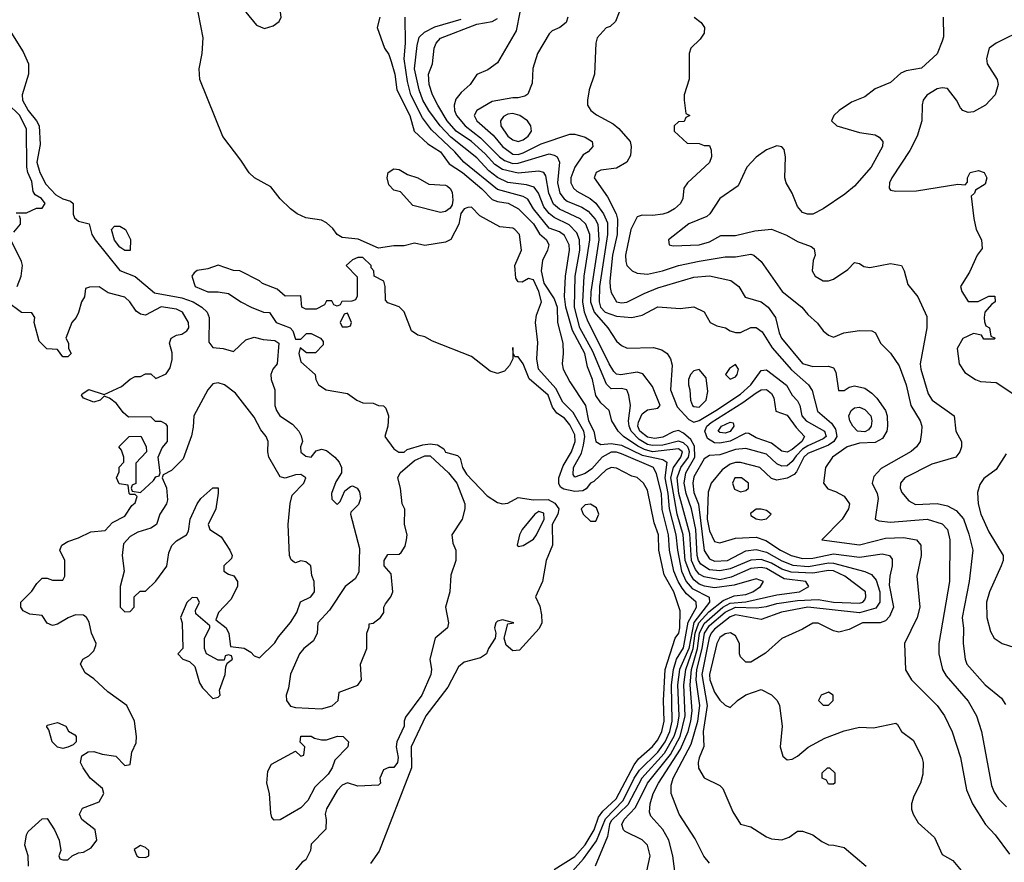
# Model space of a CAD drawing. Header units: inches. Extents: x 1793389 to 1900389, y 320802 to 470796.
# Tile 30 of 256: x 1844363 to 1848170, y 346304 to 349560. Entities that reach past the tile are written whole.
import ezdxf

# ---------------------------------------------------------------- set-up
doc = ezdxf.new("R2010")
doc.units = ezdxf.units.IN
doc.header["$MEASUREMENT"] = 0
doc.layers.add('B8344', color=7, linetype='Continuous')

msp = doc.modelspace()

# ---------------------------------------------------------------- linework, layer by layer
at = {"layer": 'B8344', "color": 2}
for points, elevation in [([(1845270, 349678), (1845250, 349678), (1845242, 349658), (1845238, 349590), (1845278.8, 349538.8), (1845310, 349526), (1845343.2, 349536.8), (1845366, 349554), (1845374, 349570), (1845369.4, 349609.4), (1845362, 349622), (1845307.3, 349647.3)], 162), ([(1846270, 349197.4), (1846250, 349195.1), (1846233.7, 349186.3), (1846221.6, 349170), (1846223.7, 349150), (1846250, 349110.4), (1846270, 349095.8), (1846290, 349090.4), (1846310, 349096.4), (1846329.4, 349110), (1846342, 349130), (1846339.3, 349150), (1846326, 349170), (1846297.2, 349190)], 186), ([(1845990, 348816), (1845882.9, 348842.9), (1845835.5, 348895.5), (1845810, 348901.2), (1845790, 348922), (1845784, 348950), (1845788, 348970), (1845810, 348984.7), (1845830, 348981), (1845862, 348962), (1845902, 348950), (1845944.5, 348924.5), (1846010, 348920.7), (1846016.7, 348916.7), (1846027.9, 348907.9), (1846034.6, 348894.6), (1846037.3, 348862.7), (1846034.8, 348845.2), (1846027.3, 348832.7), (1846010, 348819)], 158), ([(1844790, 348668), (1844770, 348668.7), (1844750, 348682), (1844730, 348708), (1844718, 348750), (1844730, 348762), (1844750, 348762), (1844772, 348750), (1844791.1, 348711.1)], 154), ([(1845630, 348426), (1845618, 348422), (1845602, 348390), (1845610, 348374), (1845630, 348374), (1845642, 348378), (1845646, 348390)], 154), ([(1847130, 348228), (1847107.1, 348212.9), (1847092, 348190), (1847110, 348172), (1847130, 348181), (1847137.2, 348190), (1847142, 348210)], 182), ([(1846990, 348208.7), (1846970, 348204), (1846956, 348190), (1846948.2, 348170), (1846948.2, 348150), (1846954, 348130), (1846956.3, 348090), (1846964.9, 348070), (1846970, 348065.5), (1846990, 348063.8), (1847017, 348090), (1847024, 348124), (1847016.5, 348176.5)], 182), ([(1845130, 348157.2), (1845110, 348152.7), (1845090.8, 348130), (1845036, 348030), (1845034.4, 347985.6), (1845027.1, 347952.9), (1844995.9, 347864.1), (1844950, 347818), (1844918, 347802), (1844914, 347790), (1844930.9, 347750.9), (1844935.3, 347704.7), (1844930.9, 347689.1), (1844904.7, 347650), (1844892, 347610), (1844870, 347595.3), (1844819.8, 347580.2), (1844790, 347564), (1844764.9, 347535.1), (1844758.8, 347490), (1844766.8, 347430), (1844751.3, 347370), (1844752, 347290), (1844770, 347272), (1844790, 347274), (1844806, 347290), (1844806, 347330), (1844828.4, 347351.6), (1844850, 347352), (1844890, 347391.3), (1844931.9, 347448.1), (1844940.1, 347499.9), (1844951.8, 347528.2), (1844970, 347546.8), (1845008.7, 347570), (1845016.5, 347583.5), (1845022, 347630), (1845049, 347690), (1845064, 347710), (1845110, 347752), (1845130, 347752), (1845131.1, 347731.1), (1845121, 347670), (1845091.3, 347610), (1845098, 347590), (1845142, 347562), (1845176, 347510), (1845184.7, 347490), (1845182, 347478), (1845152, 347450), (1845152, 347430), (1845170, 347418), (1845191.1, 347411.1), (1845204.7, 347390), (1845204.7, 347370), (1845179.8, 347320.2), (1845132, 347270), (1845122, 347242), (1845162, 347210), (1845172, 347188), (1845178, 347138), (1845231.6, 347131.6), (1845256.9, 347116.9), (1845270, 347102), (1845290, 347094), (1845350, 347152), (1845363.7, 347176.3), (1845410, 347231), (1845435.1, 347270), (1845449.5, 347310.5), (1845488.7, 347330), (1845502.7, 347350), (1845501.2, 347390), (1845493.2, 347413.2), (1845489.2, 347450), (1845470, 347466), (1845450, 347469.2), (1845430, 347462), (1845424, 347464), (1845412.9, 347472.9), (1845406.6, 347490), (1845401.2, 347610), (1845408.9, 347691.1), (1845417.2, 347722.8), (1845461.2, 347770), (1845469, 347790), (1845450, 347802.7), (1845430, 347801.2), (1845390, 347788.7), (1845370, 347794), (1845327, 347870), (1845322.9, 347890), (1845323.7, 347930), (1845316, 347950), (1845295.1, 347975.1), (1845270, 348024), (1845197.5, 348117.5), (1845155.3, 348150)], 162), ([(1847330, 347889.7), (1847310, 347893.7), (1847270, 347924.4), (1847210, 347944.7), (1847181.5, 347961.5), (1847170, 347962.9), (1847110, 347931.5), (1847070, 347923.7), (1847050, 347925), (1847021.9, 347941.9), (1847011.9, 347970), (1847019.2, 347990), (1847036.6, 348003.3), (1847159.1, 348080.9), (1847210, 348119.1), (1847230, 348130.3), (1847250, 348132), (1847270, 348115.5), (1847279.1, 348099.1), (1847287.1, 348047.1), (1847330, 348032.4), (1847364.5, 347984.5), (1847397, 347950), (1847386.5, 347930), (1847350, 347899.8)], 174), ([(1847630, 347967.6), (1847602.7, 347970), (1847583.7, 347990), (1847572.7, 348010), (1847569.2, 348030), (1847577.2, 348050), (1847590, 348060.7), (1847610, 348063), (1847630, 348054.4), (1847653.4, 348030), (1847657.4, 348010), (1847654.9, 347990), (1847644.6, 347975.4)], 182), ([(1847090, 347962.7), (1847070, 347964.7), (1847063.6, 347970), (1847077, 347990), (1847110, 348005.5), (1847122, 348002), (1847123.8, 347990), (1847110, 347968.7)], 170), ([(1847154, 347790), (1847128, 347790), (1847119.3, 347770), (1847126.1, 347746.1), (1847150, 347735.5), (1847170, 347740.7), (1847181.2, 347750), (1847180.9, 347770)], 186), ([(1846570, 347688), (1846550, 347686), (1846534, 347670), (1846542, 347650), (1846570, 347622), (1846590, 347622), (1846602, 347650), (1846593.6, 347673.6)], 154), ([(1846370, 347659.7), (1846354.9, 347650), (1846305.5, 347590), (1846295.5, 347570), (1846286.8, 347530), (1846290, 347524.7), (1846310, 347528.2), (1846350, 347553.4), (1846361.6, 347570), (1846390.8, 347630), (1846390, 347653.3)], 158), ([(1847230, 347668.7), (1847210, 347668.7), (1847187.9, 347652.1), (1847190, 347644.7), (1847210, 347631.3), (1847230, 347627.7), (1847250, 347631.3), (1847268.7, 347650), (1847250, 347664)], 186), ([(1845030, 347328), (1845010, 347308), (1844984.7, 347250), (1844992, 347230), (1844994, 347130), (1844974, 347110), (1844994, 347090), (1845019.8, 347079.8), (1845041, 347061), (1845058, 346998), (1845070, 346978), (1845110, 346938), (1845130, 346942), (1845138, 346950), (1845135.3, 346970), (1845158, 347030), (1845160.4, 347059.6), (1845166, 347074), (1845186, 347090), (1845182, 347102), (1845170, 347106), (1845158, 347102), (1845154, 347086), (1845130, 347086), (1845086, 347110), (1845078, 347130), (1845078, 347170), (1845098, 347210), (1845098, 347218), (1845044.7, 347264.7), (1845043.1, 347276.9), (1845058, 347310), (1845050, 347326)], 162), ([(1847490, 346962), (1847462, 346950), (1847452, 346930), (1847470, 346912), (1847490, 346912), (1847508, 346930), (1847508, 346950)], 186), ([(1844530, 346744), (1844510, 346749.2), (1844488.7, 346770), (1844476.4, 346816.4), (1844468.4, 346828.4), (1844470, 346834), (1844510, 346844.7), (1844542, 346830), (1844551.6, 346811.6), (1844576.9, 346796.9), (1844582, 346790), (1844582, 346770), (1844570, 346758), (1844550, 346748.7)], 162), ([(1845530, 346778), (1845550, 346778), (1845591.6, 346791.6), (1845614, 346790), (1845634, 346770), (1845632, 346750), (1845581, 346699), (1845571.3, 346670), (1845555.3, 346644.7), (1845504.7, 346595.3), (1845477.3, 346542.7), (1845450, 346515.3), (1845370, 346468), (1845347.3, 346467.3), (1845338, 346478), (1845334.6, 346494.6), (1845329.2, 346570), (1845319, 346610), (1845323.1, 346656.9), (1845336.4, 346683.6), (1845430, 346734), (1845450, 346714), (1845462, 346718), (1845466, 346750), (1845448, 346768), (1845450, 346792), (1845490, 346791.3), (1845503.6, 346783.6)], 158), ([(1847490, 346606), (1847482, 346622), (1847466, 346630), (1847466, 346650), (1847486, 346670), (1847494, 346670), (1847514, 346650), (1847514, 346610), (1847510, 346606)], 178), ([(1844830, 346368.7), (1844806, 346354), (1844816, 346330), (1844823.8, 346323.8), (1844850, 346322.8), (1844862, 346330), (1844862, 346350), (1844850, 346362)], 162)]:
    msp.add_lwpolyline(points, close=True, dxfattribs=dict(at, elevation=elevation))
for points, elevation in [([(1846500.3, 346270), (1846542.5, 346317.5), (1846592.9, 346387.1), (1846628, 346472), (1846696.7, 346543.3), (1846739.2, 346630), (1846759.4, 346660.6), (1846830, 346729.8), (1846858.5, 346770), (1846876.2, 346810), (1846885.6, 346850), (1846883.3, 346990), (1846890.7, 347050), (1846902.6, 347090), (1846930, 347133.6), (1846948, 347232), (1846979.7, 347290), (1846978, 347310), (1846941.6, 347341.6), (1846924.3, 347364.3), (1846908.4, 347390), (1846892.4, 347430), (1846875.5, 347510), (1846871.5, 347570), (1846847.3, 347667.3), (1846844.6, 347730), (1846825.7, 347805.7), (1846814, 347830), (1846690, 347882.8), (1846670, 347889.2), (1846650, 347889.2), (1846615.1, 347870), (1846574.6, 347825.4), (1846550, 347806.9), (1846510, 347793), (1846503, 347803), (1846504.2, 347830), (1846534.8, 347885.2), (1846543.1, 347916.9), (1846547.8, 347950), (1846544, 347970), (1846503.1, 348043.1), (1846462.4, 348082.4), (1846435.6, 348135.6), (1846369.1, 348210), (1846362.6, 348250), (1846366.4, 348313.6), (1846357.6, 348390), (1846361.7, 348418.3), (1846380.4, 348470), (1846370.2, 348510), (1846350, 348554.9), (1846330, 348560.4), (1846305.8, 348545.8), (1846290, 348547.7), (1846281.5, 348561.5), (1846278, 348610), (1846302.8, 348670), (1846296, 348730), (1846278, 348750), (1846270, 348754.8), (1846219.8, 348759.8), (1846142.4, 348802.4), (1846110, 348836), (1846095.3, 348835.3), (1846082, 348830), (1846069, 348811), (1846061.2, 348770), (1846030, 348711.3), (1846010, 348700.7), (1845930, 348688.4), (1845890, 348696.4), (1845850, 348686), (1845810, 348686.4), (1845750, 348678), (1845672, 348712.1), (1845610, 348718.9), (1845590, 348730.4), (1845573.7, 348753.7), (1845550, 348776), (1845530, 348785.5), (1845470, 348794.9), (1845436.3, 348810), (1845410.5, 348830), (1845370, 348868.2), (1845334.4, 348914.4), (1845270.7, 348950), (1845250, 348968.4), (1845218, 349018), (1845148.5, 349108.5), (1845059.7, 349330), (1845056.5, 349370), (1845068.1, 349430), (1845072.3, 349490), (1845044.9, 349630)], 158), ([(1846296.4, 349590), (1846282.5, 349517.5), (1846210, 349394), (1846173.2, 349366.8), (1846130.9, 349349.1), (1846104.7, 349310), (1846070, 349279), (1846050, 349254), (1846043.1, 349230), (1846044.6, 349210), (1846051.6, 349190), (1846084.9, 349150), (1846144.1, 349104.1), (1846218.3, 349030), (1846236.9, 349016.9), (1846270, 349005.2), (1846290, 349005.8), (1846410, 349041.7), (1846430, 349037.6), (1846440.5, 349030), (1846450.3, 349010), (1846442.2, 348930), (1846451.6, 348890), (1846467.9, 348867.9), (1846479.7, 348859.7), (1846536.3, 348836.3), (1846560.9, 348820.9), (1846587.9, 348790), (1846597.8, 348770), (1846602.2, 348710), (1846570.9, 348509.1), (1846570.2, 348470), (1846583.8, 348430), (1846637.1, 348370), (1846670, 348318.8), (1846690, 348301), (1846711.1, 348291.1), (1846813.7, 348293.7), (1846845.2, 348285.2), (1846866, 348270), (1846878.8, 348250), (1846885.5, 348225.5), (1846878.7, 348130), (1846904.5, 348064.5), (1846950, 348015.3), (1846970, 348005.5), (1846990, 348011.2), (1847054.7, 348050), (1847150, 348114), (1847189.7, 348150), (1847230, 348204.9), (1847250, 348208), (1847327.7, 348147.8), (1847349.1, 348109.1), (1847370, 348087.3), (1847378.7, 348070), (1847387.6, 348030), (1847403.1, 348010), (1847474, 347970), (1847481.5, 347950), (1847470, 347940.3), (1847410, 347914.3), (1847390, 347900.9), (1847364.5, 347875.5), (1847350, 347852.6), (1847330, 347836.4), (1847310, 347835.4), (1847290, 347844.7), (1847250, 347881.1), (1847170, 347903.5), (1847130, 347899.8), (1847070, 347878.9), (1847030, 347876.2), (1847010, 347863.7), (1846970, 347794.5), (1846965.4, 347770), (1846970, 347734), (1846988.1, 347688.1), (1847008.8, 347508.8), (1847030, 347477), (1847050, 347468.2), (1847099.3, 347470), (1847170, 347507.6), (1847210, 347512.8), (1847250, 347502.3), (1847310, 347469.4), (1847352.7, 347452.7), (1847412.8, 347447.2), (1847490, 347462), (1847510, 347460.9), (1847630, 347428.7), (1847655.9, 347415.9), (1847674.4, 347394.4), (1847688.2, 347350), (1847687.9, 347310), (1847673.4, 347286.6), (1847610, 347268.2), (1847410, 347289.8), (1847308.5, 347271.5), (1847230, 347242.4), (1847130, 347261.2), (1847110, 347253.2), (1847050, 347205), (1847036.8, 347190), (1847028.8, 347171.2), (1847000.8, 347030), (1847020.9, 346910), (1847005.6, 346810), (1847008.7, 346751.3), (1846990, 346708), (1846986, 346690), (1846988.1, 346668.1), (1847010, 346631.3), (1847070, 346601), (1847081, 346590), (1847119.8, 346499.8), (1847150, 346452), (1847190, 346441), (1847250, 346402.8), (1847270, 346394.8), (1847310, 346391), (1847338, 346402), (1847370, 346424.7), (1847390, 346424.7), (1847430, 346411), (1847464.5, 346384.5), (1847490, 346371.3), (1847511.1, 346371.1), (1847550, 346361), (1847636, 346290)], 178), ([(1846681, 349590), (1846666.4, 349553.6), (1846646, 349534), (1846630, 349528.7), (1846596, 349490), (1846591, 349470), (1846586, 349350), (1846564.7, 349290), (1846558.8, 349250), (1846558.8, 349230), (1846571, 349210), (1846592.8, 349192.8), (1846657.6, 349157.6), (1846679.5, 349139.5), (1846722.8, 349090), (1846726.8, 349070), (1846724.5, 349035.5), (1846710.4, 349009.6), (1846670, 348986.6), (1846610, 348979.3), (1846591.3, 348970), (1846584, 348950), (1846635.4, 348875.4), (1846669, 348810), (1846673.8, 348790), (1846673.4, 348730), (1846654.7, 348650), (1846644.4, 348550), (1846645.9, 348525.9), (1846650, 348506), (1846670, 348470.8), (1846690, 348466.4), (1846711, 348469), (1846777, 348503), (1846830, 348524.2), (1846970, 348564.9), (1847030.3, 348570.4), (1847112.5, 348552.5), (1847142.8, 348530), (1847168.2, 348488.2), (1847230, 348470.4), (1847256.3, 348450), (1847285.5, 348410), (1847299.5, 348350), (1847308.7, 348330), (1847390, 348232.4), (1847430, 348220.3), (1847490, 348221.6), (1847510, 348214.8), (1847518, 348198), (1847528.1, 348128.1), (1847550, 348128), (1847570, 348140.7), (1847590, 348146), (1847630, 348136.3), (1847657.7, 348117.7), (1847677.4, 348097.4), (1847710.5, 348050), (1847717.1, 348030), (1847718, 347990), (1847715.5, 347970), (1847698.2, 347941.8), (1847670, 347926.6), (1847610, 347923.9), (1847562.8, 347910), (1847506, 347870), (1847478, 347830), (1847471.3, 347770), (1847487.7, 347747.7), (1847517.5, 347737.5), (1847550, 347718.8), (1847571, 347690), (1847566.8, 347670), (1847543, 347630), (1847464.7, 347550), (1847610, 347531.8), (1847710, 347557.4), (1847779.9, 347559.9), (1847830.4, 347550.4), (1847847.3, 347530), (1847848, 347490), (1847831, 347410), (1847843, 347290), (1847833.4, 347250), (1847784, 347150), (1847787.5, 347047.5), (1847810.8, 347010), (1847910.7, 346910), (1847938.8, 346870), (1847968.1, 346808.1), (1848000.5, 346710), (1848024.1, 346584.1), (1848047.3, 346530), (1848097.3, 346450), (1848134.8, 346410), (1848190, 346336)], 186), ([(1845756, 349570), (1845744.7, 349530), (1845774, 349450), (1845790, 349426), (1845799.3, 349399.3), (1845813.1, 349350), (1845821.1, 349290), (1845871.5, 349190), (1845888, 349130), (1845940.6, 349080.6), (1845990, 349050.3), (1846023.4, 349003.4), (1846074.9, 348970), (1846150, 348907.4), (1846190, 348866), (1846210, 348857.3), (1846251.7, 348851.7), (1846292.2, 348830), (1846350, 348771.7), (1846373.3, 348733.3), (1846399.5, 348710), (1846408.5, 348690), (1846403.7, 348670), (1846384, 348630), (1846379.3, 348590), (1846390, 348542.4), (1846430, 348482.4), (1846440.7, 348450), (1846442, 348390), (1846462.4, 348310), (1846464.9, 348270), (1846460.7, 348230), (1846464, 348210), (1846490, 348161), (1846550.4, 348070), (1846562.7, 348010), (1846582.3, 347970), (1846590.4, 347930.4), (1846610, 347918.4), (1846650, 347922.9), (1846690, 347916.6), (1846770, 347877.4), (1846850, 347861.3), (1846865.7, 347850), (1846857.4, 347790), (1846869.5, 347730), (1846873.6, 347670), (1846899.4, 347570), (1846905.7, 347510), (1846921.2, 347430), (1846940.2, 347390), (1846962.7, 347362.7), (1847028.8, 347328.8), (1847030.2, 347310), (1846969, 347231), (1846950.5, 347130), (1846913.5, 347050), (1846906.7, 346990), (1846911.3, 346870), (1846905.1, 346830), (1846891.9, 346790), (1846855, 346725), (1846767.8, 346630), (1846714, 346526), (1846650, 346464.4), (1846642.8, 346450), (1846635.6, 346404.4), (1846588, 346290)], 162), ([(1846787.3, 346270), (1846800.7, 346330), (1846790, 346370.8), (1846770, 346390.7), (1846703.9, 346423.9), (1846697.3, 346430), (1846690.5, 346450), (1846699.5, 346470), (1846743.5, 346516.5), (1846790.2, 346610), (1846878.9, 346721.1), (1846916.2, 346790), (1846935.8, 346870), (1846931.3, 346990), (1846938.4, 347050), (1846967.2, 347130), (1846975.1, 347190), (1846989.1, 347230), (1847027.9, 347272.1), (1847083.4, 347316.6), (1847125.3, 347334.7), (1847170, 347338.7), (1847198, 347350), (1847227.3, 347370), (1847238.8, 347390), (1847210, 347400.4), (1847125.1, 347374.9), (1847050, 347364.6), (1847010.9, 347370.9), (1846990, 347379.7), (1846970, 347395.8), (1846956, 347416), (1846936.6, 347470), (1846928, 347570), (1846905.3, 347650), (1846881, 347790), (1846890.6, 347829.4), (1846919.2, 347870), (1846926, 347890), (1846910, 347901.8), (1846810, 347890.1), (1846779, 347899), (1846752.7, 347912.7), (1846698, 347950), (1846676.4, 347970), (1846653, 348010), (1846642, 348050), (1846610, 348080.4), (1846590, 348108), (1846578, 348170), (1846558.9, 348218.9), (1846547.6, 348270), (1846499.8, 348359.8), (1846474.2, 348450), (1846469.2, 348490.8), (1846473.2, 348570), (1846488.9, 348670), (1846487.2, 348690), (1846470, 348726), (1846450, 348741.1), (1846410, 348754.6), (1846350.2, 348830), (1846327.1, 348867.1), (1846310, 348877.4), (1846210, 348904.4), (1846080.3, 349010), (1846044.9, 349050), (1845955, 349135), (1845921, 349180.9), (1845875.2, 349270), (1845862, 349322), (1845850.2, 349409.8), (1845854.9, 349470), (1845853.4, 349570)], 166), ([(1846898.8, 346250), (1846888.2, 346330), (1846872.7, 346390), (1846850, 346430.7), (1846803.1, 346483.1), (1846798, 346498), (1846800.3, 346530), (1846811.7, 346570), (1846832.4, 346610), (1846918.5, 346741.5), (1846947.1, 346810), (1846958.4, 346850), (1846963.2, 346890), (1846955.8, 346990), (1846960.4, 347050), (1846983.8, 347130), (1846992, 347190), (1847010, 347227.5), (1847081.7, 347290), (1847110, 347305.3), (1847170, 347310.5), (1847290, 347337.8), (1847378, 347350), (1847414, 347370), (1847402.8, 347390), (1847319.3, 347399.3), (1847250, 347439.4), (1847230, 347443.8), (1847190, 347439.8), (1847113.5, 347406.5), (1847070, 347396.3), (1847010, 347407.5), (1846990, 347418.2), (1846975.4, 347435.4), (1846960.4, 347470), (1846954.3, 347574.3), (1846912.1, 347730), (1846905.1, 347790), (1846918.7, 347830), (1846948.8, 347870), (1846952.8, 347890), (1846950, 347899.5), (1846945.9, 347910), (1846930, 347925.3), (1846910, 347932.4), (1846850, 347916.8), (1846810, 347914.5), (1846790, 347919.5), (1846757.7, 347937.7), (1846727.3, 347970), (1846719.3, 347990), (1846717.2, 348010), (1846724.4, 348070), (1846718.4, 348110), (1846710.5, 348130), (1846690, 348134.9), (1846650, 348134), (1846632.4, 348152.4), (1846578.4, 348278.4), (1846529.3, 348370), (1846507.6, 348450), (1846510.2, 348570), (1846528.4, 348670), (1846527.1, 348710), (1846517.2, 348737.2), (1846488, 348768), (1846430, 348795.5), (1846410, 348811.6), (1846390, 348837.6), (1846369, 348890), (1846352.8, 348912.8), (1846322.7, 348922.7), (1846250, 348931.4), (1846210, 348951.3), (1846176.9, 348976.9), (1846130, 349026.3), (1846030, 349106), (1845989.1, 349150), (1845944.9, 349210), (1845922.2, 349250), (1845907.3, 349290), (1845890.2, 349370), (1845899.4, 349460.6), (1845907.4, 349492.6), (1845928.3, 349511.7), (1845967.7, 349532.3), (1846070, 349563.1)], 170), ([(1847030, 346301), (1847008.3, 346328.3), (1846975.1, 346395.1), (1846913.4, 346490), (1846881.6, 346570), (1846882, 346602), (1846890, 346629.2), (1846959.2, 346760.8), (1846984.5, 346850), (1846992.2, 346910), (1846978.5, 347010), (1846981.1, 347050), (1847001.5, 347130), (1847010.7, 347190), (1847030, 347219.8), (1847090, 347270.5), (1847130, 347289.9), (1847211.9, 347288.1), (1847250, 347293.2), (1847290, 347305), (1847370, 347315.8), (1847450, 347319.3), (1847510, 347309), (1847610, 347305.7), (1847622.8, 347310), (1847630, 347319), (1847634.9, 347330), (1847632.7, 347350), (1847553.7, 347410), (1847510, 347430.2), (1847490, 347432.4), (1847430, 347421.9), (1847346.1, 347426.1), (1847310, 347436.8), (1847270, 347460.9), (1847230, 347474.8), (1847190, 347471.9), (1847110, 347439), (1847070, 347431), (1847030, 347434.5), (1846996.8, 347456.8), (1846987.3, 347470), (1846982.2, 347490), (1846976.8, 347590), (1846960.9, 347670), (1846939.4, 347730), (1846932.4, 347770), (1846938.6, 347810), (1846973, 347870), (1846972.4, 347912.4), (1846958.4, 347938.4), (1846930, 347962.6), (1846910, 347973), (1846890, 347967.8), (1846850, 347946.8), (1846818.1, 347941.8), (1846790, 347946.6), (1846761.1, 347970), (1846753.4, 347990), (1846755.1, 348004.9), (1846770, 348036.9), (1846790, 348053.3), (1846830, 348059), (1846838.8, 348070), (1846810, 348142.8), (1846771.8, 348191.8), (1846750, 348198.7), (1846687.8, 348187.8), (1846670, 348190.4), (1846660.8, 348200.8), (1846641.7, 348230), (1846558.9, 348398.9), (1846546.7, 348430), (1846539.8, 348470), (1846545.6, 348570), (1846567.2, 348710), (1846566.9, 348730), (1846551.5, 348770), (1846530, 348791.5), (1846450, 348827.9), (1846427.5, 348847.5), (1846409.2, 348890), (1846396.7, 348956.7), (1846390, 348970.5), (1846370, 348975.3), (1846290, 348968), (1846230, 348981.6), (1846200.4, 349000.4), (1846162.7, 349042.7), (1846110, 349089.2), (1846050.3, 349130), (1846015.8, 349170), (1845980.3, 349230), (1845959.5, 349270), (1845946, 349310), (1845943.8, 349350), (1845959.3, 349390), (1845965.5, 349450), (1845973.4, 349470), (1845990, 349489.3), (1846130, 349543.5), (1846190, 349554), (1846210, 349564.7)], 174), ([(1846482.8, 349570), (1846476, 349550), (1846451.3, 349530), (1846422.4, 349517.6), (1846410, 349505.2), (1846364.9, 349430), (1846347.5, 349372.5), (1846344.5, 349315.5), (1846327.1, 349272.9), (1846315.5, 349264.5), (1846290, 349258), (1846270, 349258.4), (1846190, 349244.7), (1846130.7, 349210), (1846120.7, 349190), (1846130.6, 349170), (1846194.2, 349114.2), (1846230.3, 349070), (1846270, 349040.7), (1846290, 349039.7), (1846310, 349045.4), (1846379.6, 349080.4), (1846490, 349118), (1846510, 349118), (1846550, 349106), (1846576, 349090), (1846578.8, 349070), (1846561, 349050), (1846541.3, 349038.7), (1846509, 348991), (1846493.7, 348950), (1846494, 348930), (1846503.8, 348910), (1846517.5, 348897.5), (1846569.3, 348869.3), (1846590.9, 348850.9), (1846620.8, 348810), (1846635.1, 348775), (1846636, 348730), (1846604.3, 348530), (1846603.5, 348470), (1846608.4, 348450), (1846626.3, 348430), (1846670, 348414.4), (1846730, 348410.3), (1846770, 348419.3), (1846830, 348450.4), (1846916, 348444), (1846970, 348451), (1847010, 348432), (1847032, 348390), (1847058, 348378), (1847092, 348370), (1847110, 348358), (1847130, 348351.3), (1847150, 348351.3), (1847189.4, 348370.6), (1847210, 348370.7), (1847233.7, 348353.7), (1847272.9, 348292.9), (1847346.8, 348206.8), (1847413, 348150), (1847427.3, 348127.3), (1847447.9, 348047.9), (1847501.7, 348001.7), (1847517.6, 347977.6), (1847521.8, 347950), (1847510.1, 347929.9), (1847490, 347916.8), (1847410, 347883.5), (1847394.9, 347870), (1847366.9, 347813.1), (1847357.4, 347802.6), (1847330, 347788.2), (1847290, 347781.6), (1847270, 347787), (1847225.2, 347830), (1847150, 347849.7), (1847130, 347849.7), (1847110, 347843.1), (1847079.2, 347820.8), (1847036.3, 347770), (1847025.5, 347734.5), (1847020.5, 347630), (1847030, 347584.9), (1847050, 347543.8), (1847070, 347538.4), (1847130, 347556.4), (1847210, 347560.8), (1847248.3, 347548.3), (1847304.4, 347510), (1847345.5, 347490), (1847390, 347478.6), (1847430, 347480.2), (1847510, 347496.2), (1847610, 347484), (1847697, 347497), (1847726, 347490), (1847736.1, 347476.1), (1847736.4, 347450), (1847727, 347410), (1847725.1, 347374.9), (1847741.6, 347290), (1847726, 347254), (1847710, 347237), (1847690, 347229.2), (1847622, 347230), (1847570, 347204), (1847530, 347194), (1847510, 347199), (1847450, 347229), (1847430, 347228.7), (1847390, 347205.2), (1847310, 347169), (1847247.1, 347112.9), (1847190, 347078), (1847170, 347078), (1847150, 347098), (1847146, 347110), (1847146, 347150), (1847130, 347179), (1847111.5, 347191.5), (1847090, 347187), (1847070, 347173.3), (1847058, 347150), (1847030.3, 347030), (1847031.6, 347010), (1847050, 346962), (1847070, 346931), (1847090, 346911.3), (1847110, 346902), (1847138, 346930), (1847170, 346951.3), (1847230, 346972), (1847270, 346951.3), (1847291.3, 346930), (1847301, 346910), (1847311, 346830), (1847302.8, 346750), (1847314, 346714), (1847330, 346701), (1847350, 346702.8), (1847370, 346714), (1847411.2, 346748.8), (1847476.1, 346783.9), (1847550, 346812.7), (1847610, 346826.8), (1847663.5, 346823.5), (1847750, 346842), (1847756.9, 346836.9), (1847772, 346810), (1847816.8, 346776.8), (1847850.7, 346710.7), (1847856, 346690), (1847854.4, 346645.6), (1847846, 346610), (1847819.8, 346560.2), (1847811, 346530), (1847811.3, 346510), (1847818, 346490), (1847836.9, 346456.9), (1847899.8, 346399.8), (1847930, 346334), (1847971.1, 346311.1), (1848022, 346250)], 182), ([(1846970.5, 349570.5), (1846998, 349550), (1847011, 349530), (1847010, 349508), (1846994.4, 349485.6), (1846958, 349450), (1846951, 349430), (1846951.1, 349331.1), (1846932, 349270), (1846932, 349250), (1846938, 349198), (1846954, 349190), (1846938, 349182), (1846932.7, 349167.3), (1846910, 349166), (1846894, 349150), (1846894, 349130), (1846943.6, 349083.6), (1846990, 349082), (1847010, 349074), (1847030, 349074), (1847036.9, 349056.9), (1847038, 349030), (1847030, 349008.7), (1846944.7, 348930), (1846931.3, 348910), (1846926.8, 348870), (1846917.3, 348850), (1846894.8, 348830), (1846870, 348815.1), (1846850, 348809.5), (1846810, 348803.7), (1846770, 348805.2), (1846750, 348799), (1846725.7, 348750), (1846704.9, 348650), (1846706.6, 348626.6), (1846711, 348610), (1846731.3, 348590), (1846750, 348580.7), (1846790, 348577.1), (1846848.7, 348590), (1846909.8, 348610.3), (1846990, 348627.2), (1847090, 348643.7), (1847130, 348643.8), (1847190, 348654), (1847202, 348650), (1847230, 348626), (1847310.7, 348510), (1847386.8, 348450), (1847410, 348421), (1847447.5, 348387.5), (1847470, 348358), (1847490, 348342), (1847510, 348334), (1847549.2, 348350.8), (1847610, 348358.8), (1847658, 348358), (1847671.3, 348350), (1847691.3, 348310), (1847730, 348271.3), (1847763.4, 348223.4), (1847790.4, 348150), (1847808.2, 348070), (1847844.9, 348010), (1847850.5, 347990), (1847850, 347966), (1847844, 347930), (1847830, 347909.3), (1847810, 347892.3), (1847693.4, 347826.6), (1847665.2, 347794.8), (1847658.8, 347770), (1847678.4, 347730), (1847682.4, 347710), (1847670.9, 347630.9), (1847684.1, 347624.1), (1847730, 347618.7), (1847872, 347630), (1847930, 347612.7), (1847950.4, 347590), (1847959.3, 347550), (1847958.4, 347390), (1847916.3, 347150), (1847916.3, 347110), (1847930.5, 347050), (1847945.5, 347025.5), (1848030, 346926.8), (1848062, 346870), (1848081.6, 346810), (1848120.7, 346600.7), (1848130, 346576), (1848147.7, 346550), (1848178.8, 346518.8)], 190), ([(1847934, 349570), (1847934.4, 349494.4), (1847930, 349478), (1847910, 349429), (1847850, 349373.2), (1847790, 349362.7), (1847770, 349354), (1847730, 349317.2), (1847670, 349292.7), (1847630, 349262), (1847578.8, 349241.2), (1847531.3, 349210), (1847511.3, 349190), (1847502, 349170), (1847522, 349150), (1847610, 349124.9), (1847670, 349114.9), (1847686.2, 349106.2), (1847700.7, 349090), (1847699.1, 349070), (1847654.9, 348990), (1847590, 348917.2), (1847553.8, 348886.2), (1847470, 348829.3), (1847430, 348809.2), (1847409.1, 348809.1), (1847390, 348815.3), (1847370, 348838), (1847349.2, 348890), (1847326, 348930), (1847320.9, 348950), (1847323.7, 349030), (1847318.6, 349058.6), (1847309.2, 349069.2), (1847290, 349072.7), (1847250, 349057), (1847210, 349029.3), (1847174.8, 348990), (1847141, 348919), (1847070, 348869), (1847031, 348810), (1847019.8, 348800.2), (1846950, 348772), (1846872, 348710), (1846874, 348690), (1846890, 348686.8), (1846990, 348690.7), (1847030, 348702), (1847074, 348726), (1847130, 348726.7), (1847205.2, 348745.2), (1847270, 348750.7), (1847327.7, 348727.7), (1847370, 348702.8), (1847423.5, 348683.5), (1847434.8, 348674.8), (1847438.8, 348650), (1847430.8, 348630), (1847426.8, 348590), (1847438, 348570), (1847470, 348551), (1847490, 348551), (1847510, 348558), (1847564.7, 348595.3), (1847590, 348622), (1847610, 348618), (1847626.8, 348606.8), (1847650, 348602.8), (1847730, 348618), (1847772, 348610), (1847782, 348590), (1847796.9, 348536.9), (1847836, 348490), (1847870, 348414), (1847870.7, 348370), (1847844.9, 348230), (1847846.7, 348210), (1847875.1, 348115.1), (1847890.3, 348090.4), (1847976, 348030), (1847982, 347970), (1848004.7, 347930), (1848004.7, 347910), (1847998, 347890), (1847982, 347870), (1847890, 347843), (1847784.9, 347790), (1847768, 347770), (1847767.3, 347750), (1847773, 347733), (1847800.9, 347700.9), (1847827, 347687), (1847910, 347690.4), (1847950, 347682.4), (1847983.6, 347663.6), (1848011.5, 347631.5), (1848032.8, 347572.8), (1848048.4, 347510), (1848034.4, 347390), (1848006.7, 347250), (1848012.5, 347207.5), (1848010.5, 347150), (1848018, 347090), (1848025.5, 347070), (1848096, 346990), (1848159.1, 346939.1), (1848174.4, 346914.4)], 194), ([(1844310, 349542.9), (1844376.8, 349436.8), (1844396.9, 349390), (1844397.7, 349350), (1844372.8, 349270), (1844374, 349250), (1844396.1, 349210), (1844428.7, 349170), (1844438.9, 349150), (1844441.8, 349078.2), (1844429.8, 349010), (1844440.8, 348970), (1844464.5, 348924.5), (1844503.3, 348883.3), (1844530, 348868.4), (1844559.8, 348859.7), (1844569.5, 348850), (1844569.6, 348809.6), (1844574.9, 348794.9), (1844590, 348782), (1844631.3, 348771.3), (1844641.7, 348730), (1844654.5, 348710), (1844750, 348591.3), (1844810, 348567.6), (1844884.5, 348504.5), (1844990, 348485.8), (1845034.5, 348470), (1845067.8, 348450), (1845087.6, 348430), (1845096.3, 348410), (1845094.8, 348314.8), (1845110, 348293.2), (1845149.3, 348289.3), (1845190, 348278), (1845236.9, 348323.1), (1845270, 348334), (1845304.7, 348324.7), (1845350, 348320.9), (1845365.2, 348310), (1845359, 348230), (1845342, 348210), (1845334, 348190), (1845336, 348170), (1845349.5, 348130), (1845349.6, 348070), (1845356, 348050), (1845369.3, 348030), (1845417.6, 347997.6), (1845442.7, 347970), (1845452, 347952), (1845456, 347930), (1845449.3, 347910), (1845450, 347889.2), (1845470, 347873.2), (1845490, 347869.4), (1845510, 347894), (1845530, 347901.2), (1845550, 347896), (1845582, 347870), (1845598, 347850), (1845608, 347830), (1845608, 347810), (1845585.6, 347774.4), (1845569.3, 347729.3), (1845570, 347708), (1845588, 347690), (1845591.3, 347688.7), (1845602, 347698), (1845620.7, 347739.3), (1845642.8, 347757.2), (1845650, 347759), (1845668, 347750), (1845676.5, 347736.5), (1845681.2, 347710), (1845672.9, 347687.1), (1845643.1, 347656.9), (1845642, 347650), (1845677.5, 347517.5), (1845674, 347426), (1845660.2, 347399.8), (1845621.2, 347370), (1845561.2, 347278.8), (1845515.3, 347230), (1845513.2, 347190), (1845499.7, 347160.3), (1845461.2, 347130), (1845445.2, 347110), (1845410, 347032), (1845402.5, 346977.5), (1845394, 346950), (1845395.3, 346930), (1845410, 346908), (1845430, 346902), (1845530, 346898), (1845571.1, 346908.9), (1845594, 346930), (1845598, 346962), (1845670, 346988.7), (1845684.7, 347010), (1845681, 347070), (1845704.7, 347130), (1845704.7, 347190), (1845714, 347214), (1845714, 347226), (1845730, 347228), (1845758, 347250), (1845771, 347270), (1845771.3, 347290), (1845776.9, 347303.1), (1845798, 347330), (1845806, 347350), (1845799.6, 347419.6), (1845772, 347450), (1845772, 347470), (1845786, 347494), (1845830, 347495.3), (1845838, 347502), (1845853.7, 347526.3), (1845858.8, 347550), (1845861, 347570), (1845851.3, 347610), (1845851.6, 347668.4), (1845842, 347690), (1845836, 347750), (1845824.7, 347790), (1845834, 347810), (1845890, 347857.6), (1845930, 347874.8), (1845950, 347875.3), (1846021.6, 347810), (1846053, 347770), (1846084, 347690), (1846084, 347670), (1846074, 347630), (1846034, 347570), (1846037.2, 347537.2), (1846049, 347510), (1846049, 347470), (1846030, 347414), (1846026, 347350), (1846009.3, 347290), (1846021.2, 347230), (1846017.2, 347210), (1845969, 347170), (1845948.7, 347090), (1845955.1, 347050), (1845952.3, 347030), (1845918, 346950), (1845854.5, 346865.5), (1845849, 346850), (1845849, 346830), (1845820.9, 346770), (1845818.4, 346750), (1845826, 346710), (1845824, 346690), (1845810, 346671.3), (1845790, 346671.3), (1845770, 346662), (1845755.3, 346630), (1845758, 346610), (1845750, 346602), (1845670, 346598), (1845630, 346612), (1845610, 346602), (1845590, 346582), (1845549.2, 346510.8), (1845544, 346490), (1845548.7, 346470), (1845547.3, 346432.7), (1845490, 346374), (1845488, 346350), (1845470, 346314), (1845455.3, 346304.7), (1845430, 346274)], 158), ([(1848253.5, 349526.5), (1848138, 349470), (1848111, 349450), (1848100.7, 349410), (1848104, 349390), (1848142, 349330), (1848145.5, 349310), (1848134, 349270), (1848097.1, 349230), (1848050, 349204.2), (1848030, 349202), (1848009.6, 349209.6), (1848000.1, 349220.1), (1847985.2, 349250), (1847950, 349294), (1847930, 349297.2), (1847910, 349293.2), (1847870, 349268.7), (1847856, 349250), (1847851.6, 349231.6), (1847851, 349170), (1847833.4, 349110), (1847805.1, 349054.9), (1847734.8, 348950), (1847726, 348930), (1847724.7, 348910), (1847730, 348902), (1847750, 348898), (1847830, 348898.8), (1847990, 348924.7), (1848018, 348922), (1848027.3, 348932.7), (1848028, 348950), (1848038, 348970), (1848070, 348978), (1848092, 348970), (1848102, 348950), (1848095.3, 348924.7), (1848058, 348902), (1848054, 348890), (1848042, 348878), (1848051.6, 348791.6), (1848061, 348750), (1848082, 348710), (1848083.6, 348676.4), (1848064.7, 348650), (1848035.3, 348584.7), (1848001, 348530), (1848006, 348510), (1848030, 348472), (1848068.4, 348471.6), (1848110, 348492), (1848132.7, 348492.7), (1848134, 348470), (1848119.6, 348460.4), (1848094, 348430), (1848092, 348410), (1848092.7, 348392.7), (1848098, 348378), (1848112, 348370), (1848118, 348338), (1848134, 348330), (1848130, 348326), (1848090, 348326), (1848082, 348342), (1848050, 348348), (1848010, 348328), (1847987.3, 348290), (1847994.8, 348230), (1848016.8, 348196.8), (1848058, 348170), (1848077.2, 348162.8), (1848138, 348158), (1848210, 348111.3)], 198), ([(1844350, 348814), (1844390, 348814), (1844428.4, 348831.6), (1844450, 348832), (1844462, 348850), (1844448, 348870), (1844423.2, 348883.2), (1844416, 348896), (1844410, 348935.3), (1844394.7, 348970), (1844390.9, 348990.9), (1844390, 349138), (1844363.6, 349190), (1844316.3, 349236.3)], 162), ([(1844340.2, 348739.8), (1844366, 348770), (1844366, 348790), (1844362, 348802)], 162), ([(1844354, 348530), (1844369, 348570), (1844374, 348610), (1844370, 348626), (1844328.7, 348710)], 162), ([(1846430, 346276.2), (1846510, 346326.4), (1846550, 346371.5), (1846584.7, 346430), (1846601.4, 346478.6), (1846617.9, 346502.1), (1846668.9, 346550), (1846738.7, 346681.3), (1846756, 346704), (1846810, 346751.5), (1846830, 346777.6), (1846846, 346810), (1846855, 346850), (1846852.1, 346930), (1846858.6, 347050), (1846897.1, 347170), (1846911.1, 347190), (1846915.9, 347210), (1846916.4, 347276.4), (1846891.5, 347350), (1846855.1, 347415.1), (1846834.3, 347510), (1846832.7, 347570), (1846816, 347616), (1846790, 347742), (1846774.8, 347770), (1846750, 347791), (1846730, 347796), (1846670, 347826.8), (1846650, 347830.5), (1846630, 347820.7), (1846583.5, 347776.5), (1846569.6, 347770), (1846552.9, 347747.1), (1846540.2, 347739.8), (1846510, 347737.6), (1846466.6, 347746.6), (1846454.4, 347754.4), (1846448, 347768), (1846448.2, 347790), (1846463.7, 347836.3), (1846496.9, 347890), (1846510.2, 347930), (1846510, 347956), (1846490, 347995.5), (1846470, 348020.5), (1846440.3, 348040.3), (1846423.1, 348063.1), (1846406.4, 348110), (1846333.1, 348173.1), (1846310, 348231), (1846290, 348258), (1846278, 348258), (1846271.3, 348271.3), (1846270, 348294), (1846269.2, 348250), (1846256.2, 348223.8), (1846238, 348202), (1846210, 348193), (1846182, 348202), (1846110, 348259.1), (1845958.8, 348318.8), (1845930, 348334.8), (1845902, 348342), (1845878, 348358), (1845850, 348431), (1845830.4, 348450.4), (1845786, 348466), (1845776.9, 348476.9), (1845776, 348530), (1845771, 348550), (1845734, 348570), (1845732, 348590), (1845722, 348602), (1845722, 348610), (1845690, 348642), (1845670, 348642), (1845650, 348632), (1845626, 348610), (1845667.3, 348567.3), (1845667.3, 348492.7), (1845662, 348478), (1845647.3, 348472.7), (1845608.4, 348471.6), (1845602, 348458), (1845590, 348454), (1845578, 348458), (1845570, 348474), (1845550, 348474), (1845542, 348458), (1845510, 348442), (1845470, 348442), (1845454, 348450), (1845450, 348494), (1845390, 348492), (1845359.1, 348519.1), (1845301.4, 348541.4), (1845290, 348551.3), (1845214, 348590), (1845190, 348591.3), (1845130, 348611.3), (1845090, 348598), (1845050, 348591), (1845038, 348582), (1845029, 348570), (1845042, 348530), (1845090, 348509.4), (1845130, 348509.2), (1845170, 348502), (1845218, 348470), (1845258, 348450), (1845306, 348430), (1845328.9, 348428.9), (1845355.3, 348390), (1845409.5, 348369.5), (1845418.6, 348358.6), (1845430, 348326), (1845450, 348326), (1845472.7, 348347.3), (1845490, 348348), (1845526, 348330), (1845536.4, 348316.4), (1845536.4, 348303.6), (1845507.3, 348272.7), (1845472.7, 348272.7), (1845447.3, 348292.7), (1845442, 348270), (1845450, 348238), (1845506, 348190), (1845508, 348170), (1845518, 348150), (1845548, 348130), (1845630, 348116), (1845666, 348090), (1845690, 348079.5), (1845730, 348079), (1845750, 348069), (1845770, 348068), (1845779, 348059), (1845789.3, 348029.3), (1845786.6, 347990), (1845775.3, 347950), (1845810, 347902), (1845829.5, 347889.5), (1845849.5, 347889.5), (1845860.9, 347899.1), (1845922, 347918), (1845950, 347922), (1845978, 347918), (1846002.5, 347902.5), (1846010, 347889.6), (1846056, 347876), (1846065.6, 347865.6), (1846075.1, 347830), (1846090, 347804.5), (1846170, 347720.9), (1846210, 347695.1), (1846230, 347689.4), (1846250, 347692.7), (1846290, 347714.5), (1846350, 347705.1), (1846406.5, 347706.5), (1846431.8, 347691.8), (1846447, 347670), (1846443.6, 347650), (1846422.3, 347610), (1846422.7, 347530), (1846398, 347470), (1846384, 347390), (1846358, 347330), (1846374.6, 347294.6), (1846380.2, 347260.2), (1846381.2, 347230), (1846372, 347208), (1846295.5, 347124.5), (1846270, 347121), (1846244, 347144), (1846236, 347170), (1846250, 347226), (1846274, 347230), (1846230, 347242), (1846210, 347236), (1846204, 347230), (1846199, 347210), (1846204, 347190), (1846202, 347170), (1846175.3, 347130), (1846168, 347110), (1846145.2, 347094.8), (1846082, 347078), (1846060.2, 347059.8), (1846018.3, 346981.7), (1845933, 346870), (1845876.3, 346750), (1845877.6, 346670), (1845753.2, 346346.8), (1845720, 346300)], 154), ([(1844397, 346290), (1844396, 346330), (1844382.7, 346370), (1844389, 346410), (1844396.5, 346423.5), (1844450, 346472), (1844470, 346474), (1844498, 346430), (1844516, 346390), (1844522, 346350), (1844514, 346330), (1844518, 346318), (1844530, 346314), (1844550, 346314), (1844566, 346330), (1844590, 346341), (1844610, 346344), (1844640.2, 346359.8), (1844661.2, 346390), (1844655.3, 346430), (1844604, 346470), (1844594, 346490), (1844606.3, 346513.7), (1844670, 346538), (1844689, 346570), (1844684, 346590), (1844635.3, 346630), (1844608.7, 346670), (1844598, 346690), (1844604, 346716), (1844628.4, 346731.6), (1844650, 346732), (1844682, 346722), (1844734.8, 346714.8), (1844770, 346678), (1844790, 346682), (1844797.2, 346730), (1844814.2, 346765.8), (1844815.1, 346790), (1844807.3, 346850), (1844778, 346910), (1844703.6, 346963.6), (1844650, 347014), (1844616.4, 347036.4), (1844598, 347070), (1844608, 347090), (1844630, 347102), (1844650, 347122), (1844658, 347142), (1844659, 347150), (1844641.2, 347190), (1844632.5, 347232.5), (1844622, 347250), (1844610, 347259), (1844578.8, 347261.2), (1844550.6, 347249.4), (1844510, 347224), (1844490, 347219), (1844468.9, 347228.9), (1844450, 347258), (1844403.1, 347263.1), (1844376.4, 347276.4), (1844368, 347290), (1844368, 347310), (1844410, 347352), (1844430, 347382), (1844450, 347402), (1844470, 347402), (1844490, 347394), (1844530, 347394), (1844538, 347410), (1844538, 347470), (1844518, 347510), (1844526, 347530), (1844550, 347544.7), (1844590, 347558), (1844638, 347582), (1844693.2, 347586.8), (1844722, 347618), (1844770, 347642), (1844796.4, 347683.6), (1844810, 347694), (1844818, 347718), (1844810, 347726), (1844790, 347726), (1844786, 347730), (1844782, 347762), (1844747.3, 347767.3), (1844738, 347790), (1844747.3, 347812.7), (1844748.4, 347831.6), (1844766, 347850), (1844766, 347870), (1844756.4, 347896.4), (1844746, 347910), (1844786, 347950), (1844831.3, 347951.3), (1844851.6, 347911.6), (1844854, 347890), (1844812.7, 347847.3), (1844812, 347768), (1844798, 347762), (1844794, 347750), (1844798, 347738), (1844830, 347734), (1844880.4, 347779.6), (1844890, 347794), (1844902, 347798), (1844906, 347810), (1844898, 347870), (1844914.6, 347905.4), (1844935.3, 347930), (1844935.3, 347990), (1844930, 347998), (1844910, 348008), (1844888.4, 348008.4), (1844870, 348026), (1844784, 348024), (1844762.7, 348042.7), (1844737.5, 348077.5), (1844710, 348098), (1844690, 348106), (1844674, 348090), (1844650, 348082), (1844610, 348098), (1844602, 348110), (1844604.7, 348115.3), (1844630, 348131), (1844690, 348112), (1844757.5, 348142.5), (1844790, 348172), (1844810, 348182), (1844830, 348182), (1844850, 348192), (1844870, 348192), (1844890, 348174), (1844930, 348192), (1844944.7, 348215.3), (1844952.5, 348247.5), (1844952.9, 348272.9), (1844942, 348310), (1844948.7, 348330), (1844970, 348341), (1844990, 348344.7), (1845010, 348358), (1845017.2, 348370), (1845016, 348390), (1844992.7, 348430), (1844970, 348442), (1844910, 348451.3), (1844850, 348419), (1844830, 348422), (1844813.6, 348433.6), (1844788.7, 348470), (1844770, 348488.7), (1844705.6, 348505.6), (1844670, 348528), (1844632.7, 348527.3), (1844618, 348522), (1844614, 348490), (1844602, 348470), (1844591.1, 348428.9), (1844582, 348410), (1844564.7, 348390), (1844542, 348330), (1844552, 348310), (1844552, 348290), (1844562, 348270), (1844550, 348258), (1844530, 348258), (1844510, 348286), (1844468.4, 348288.4), (1844438, 348318), (1844419, 348390), (1844422, 348410), (1844410, 348428), (1844370, 348428.7), (1844315.3, 348470)], 162), ([(1848176.8, 347883.2), (1848138, 347822), (1848090, 347788), (1848075.3, 347764.7), (1848066.4, 347733.6), (1848068.2, 347690), (1848079.3, 347650), (1848110, 347581), (1848164.7, 347490), (1848164.7, 347470), (1848158, 347450), (1848113, 347350), (1848100.5, 347310), (1848102, 347250), (1848115.9, 347195.9), (1848130.6, 347170.6), (1848162, 347150), (1848210, 347134.8)], 198)]:
    msp.add_lwpolyline(points, dxfattribs=dict(at, elevation=elevation))

doc.saveas('drawing.dxf')
